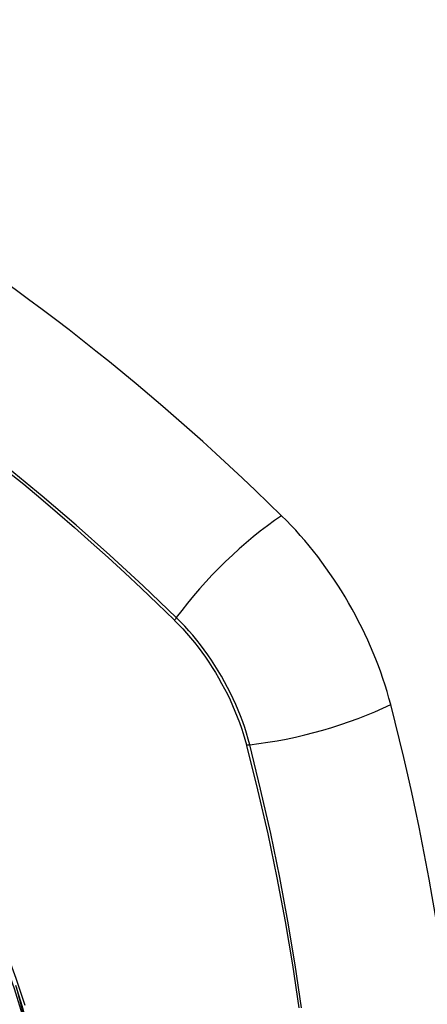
# Model space of a CAD drawing. Header units: inches. Extents: x 17 to 386, y 34 to 183.
# Tile 134 of 139: x 352.673 to 352.96, y 161.734 to 162.429. Entities that reach past the tile are written whole.
import ezdxf

# ---------------------------------------------------------------- set-up
doc = ezdxf.new("R2010")
doc.units = ezdxf.units.IN
doc.header["$MEASUREMENT"] = 0
doc.layers.add('Visible Edges(ANSI)', color=7, linetype='Continuous', lineweight=25)
doc.layers.add('Visible Tangent Edges(ANSI)', color=7, linetype='Continuous', lineweight=25)

msp = doc.modelspace()

# ---------------------------------------------------------------- linework, layer by layer
at = {"layer": 'Visible Edges(ANSI)'}
for centre, major_axis, start_param, end_param in [((352.55452, 161.25213), (-0.64961, 1.12515), 5.161526, 5.834048), ((352.81631, 161.96582), (0.08858, -0.15343), 1.121659, 2.019933), ((352.06734, 162.09595), (-0.64961, 1.12515), 3.59073, 4.263252)]:
    msp.add_ellipse(centre, major_axis=major_axis, ratio=0.57735, start_param=start_param, end_param=end_param, dxfattribs=at)
msp.add_ellipse((352.4463, 161.7522), major_axis=(-0.15994, 0.27703), ratio=0.57735, dxfattribs=at)
at = {"layer": 'Visible Tangent Edges(ANSI)'}
for p, q in [((352.78178, 162.00499), (352.78211, 162.00466)), ((352.83285, 161.91679), (352.83297, 161.91633))]:
    msp.add_line(p, q, dxfattribs=at)
at = {"layer": 'Visible Tangent Edges(ANSI)', "flags": 128}
for points in [[(352.78336, 162.00659), (352.76007, 162.02895), (352.73653, 162.05072), (352.71277, 162.07186), (352.6888, 162.09236), (352.66466, 162.11219)], [(352.6637, 162.11052), (352.67573, 162.1007), (352.68772, 162.0907), (352.69966, 162.08054), (352.71156, 162.07021), (352.72341, 162.05972), (352.73521, 162.04908), (352.74694, 162.03828), (352.75861, 162.02733), (352.77017, 162.0163), (352.78178, 162.00499)], [(352.78211, 162.00466), (352.78501, 162.00173), (352.78786, 161.9987), (352.79066, 161.99558), (352.79342, 161.99237), (352.79612, 161.98908), (352.79876, 161.9857), (352.80134, 161.98225), (352.80386, 161.97873), (352.80631, 161.97514), (352.80868, 161.9715), (352.81098, 161.96779), (352.81321, 161.96403), (352.81535, 161.96023), (352.81741, 161.95638), (352.81938, 161.9525), (352.82126, 161.94858), (352.82306, 161.94465), (352.82475, 161.94069), (352.82635, 161.93671), (352.82786, 161.93272), (352.82926, 161.92873), (352.83056, 161.92474), (352.83176, 161.92076), (352.83285, 161.91679)], [(352.83514, 161.9169), (352.83407, 161.92096), (352.83288, 161.92503), (352.83158, 161.92911), (352.83017, 161.93319), (352.82866, 161.93726), (352.82704, 161.94133), (352.82531, 161.94539), (352.82349, 161.94942), (352.82157, 161.95342), (352.81956, 161.9574), (352.81746, 161.96133), (352.81527, 161.96522), (352.813, 161.96907), (352.81064, 161.97286), (352.8082, 161.97658), (352.80569, 161.98025), (352.80311, 161.98384), (352.80046, 161.98735), (352.79775, 161.99079), (352.79497, 161.99414), (352.79214, 161.9974), (352.78926, 162.00057), (352.78633, 162.00363), (352.78336, 162.00659)], [(352.83297, 161.91633), (352.84074, 161.88508), (352.84786, 161.85395), (352.85433, 161.82298), (352.86013, 161.79219), (352.86527, 161.7616), (352.86974, 161.73125)], [(352.87159, 161.73131), (352.86718, 161.76173), (352.86209, 161.7924), (352.85634, 161.82328), (352.84993, 161.85433), (352.84286, 161.88555), (352.83514, 161.9169)], [(352.67671, 161.73302), (352.67049, 161.75193), (352.66349, 161.77085), (352.65578, 161.78964), (352.64738, 161.80826), (352.63832, 161.82666)], [(352.67042, 161.746), (352.68815, 161.67751)]]:
    msp.add_lwpolyline(points, dxfattribs=at)
at = {"layer": 'Visible Tangent Edges(ANSI)'}
for centre, major_axis, ratio, start_param, end_param in [((352.44878, 161.75363), (-0.17318, 0.29996), 0.57735, 5.05527, 10.652693), ((352.84189, 162.01077), (-0.08271, -0.08432), 0.354513, 4.18549, 5.093849), ((352.78824, 162.00694), (-0.00686, -0.00706), 0.356312, 5.09202, 5.355727), ((352.86803, 161.96551), (-0.11437, -0.02947), 0.354513, 1.189336, 2.097696), ((352.83788, 161.92095), (-0.00954, -0.00241), 0.356312, 0.927458, 1.191165)]:
    msp.add_ellipse(centre, major_axis=major_axis, ratio=ratio, start_param=start_param, end_param=end_param, dxfattribs=at)
for centre, major_axis in [((352.44937, 161.75397), (0.17111, -0.29637)), ((352.4464, 161.75226), (-0.1627, 0.2818)), ((352.4463, 161.7522), (0.1621, -0.28076))]:
    msp.add_ellipse(centre, major_axis=major_axis, ratio=0.57735, dxfattribs=at)

doc.saveas('drawing.dxf')
